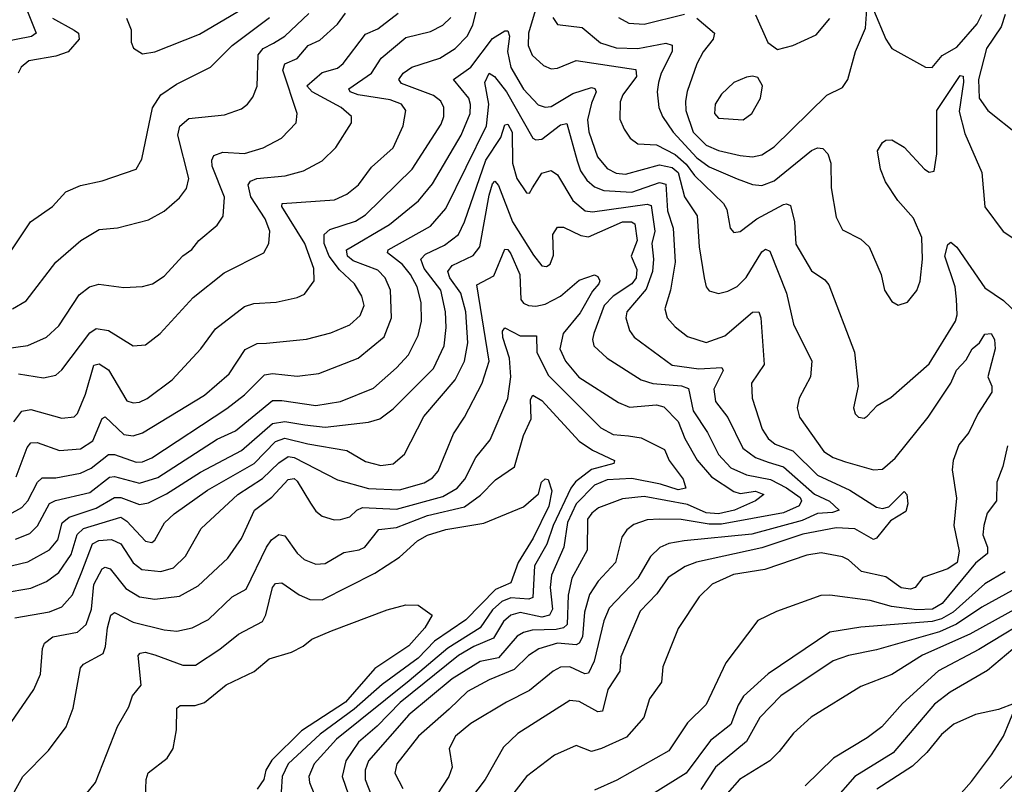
# Model space of a CAD drawing. Extents: x 1443846 to 1577407, y 839182 to 927291.
# Tile 111 of 256: x 1450879 to 1454058, y 887309 to 889778. Entities that reach past the tile are written whole.
import ezdxf

# ---------------------------------------------------------------- set-up
doc = ezdxf.new("R2010")
doc.units = 0

msp = doc.modelspace()

# ---------------------------------------------------------------- linework, layer by layer
at = {"layer": '0CON20XD'}
for points in [[(1452577.5, 889922.5), (1452521.4, 889735), (1452520.8, 889695), (1452533.2, 889663.2), (1452570.4, 889630.4), (1452595, 889619.2), (1452615, 889621.1), (1452675, 889646.3), (1452867.6, 889617.6), (1452870.4, 889595), (1452825.8, 889535), (1452817.1, 889512.9), (1452816.6, 889456.6), (1452830.8, 889425), (1452850, 889395), (1452875, 889376.8), (1452935, 889374.1), (1452995, 889342.3), (1453031.1, 889311.1), (1453057.8, 889275), (1453151.6, 889185), (1453162.4, 889165), (1453172.2, 889105), (1453185, 889090.8), (1453205, 889094.4), (1453258.8, 889135), (1453345, 889181.4), (1453355, 889183.9), (1453367.8, 889177.7), (1453380, 889125), (1453385, 889053.1), (1453435, 888967.5), (1453477.9, 888937.9), (1453491.5, 888921.5), (1453574.6, 888705), (1453585.6, 888595), (1453570.8, 888525), (1453575.8, 888505.8), (1453587.5, 888495), (1453605, 888492), (1453615, 888498), (1453647.6, 888532.4), (1453692, 888558), (1453815, 888667.3), (1453900.5, 888805), (1453905.6, 888825), (1453904, 888876), (1453898.8, 888915), (1453865.6, 889015), (1453875, 889052.5), (1453885, 889060), (1453905, 889043.1), (1453995, 888912.5), (1454055, 888871.8), (1454125, 888804.4)], [(1450867.5, 888302.5), (1450903.1, 888396.9), (1450915, 888412), (1450935, 888412.6), (1451006.9, 888386.9), (1451075, 888392.4), (1451115, 888418.6), (1451145, 888490.6), (1451155, 888496.2), (1451215, 888439.3), (1451245, 888434.3), (1451275, 888443.8), (1451475, 888565.3), (1451555.4, 888635), (1451606.8, 888713.2), (1451645, 888732.1), (1451675, 888733.4), (1451805, 888746.7), (1451883.1, 888766.9), (1451945, 888793.1), (1451977.5, 888822.5), (1451990.6, 888855), (1451983.4, 888885), (1451959.7, 888925), (1451910.7, 888970.7), (1451878.1, 889015), (1451861.9, 889055), (1451862.2, 889085), (1451879.7, 889100.3), (1451962.9, 889127.1), (1451995, 889147.5), (1452145.8, 889295), (1452239.5, 889440.5), (1452248.1, 889465), (1452247.6, 889495), (1452238.2, 889515), (1452215, 889533.5), (1452111.8, 889571.8), (1452103.1, 889585), (1452117.1, 889605), (1452145, 889624.8), (1452235, 889654), (1452284.6, 889685), (1452324.1, 889725.9), (1452341.9, 889761.9), (1452375, 889893.3)], [(1453065, 889783.3), (1453122.3, 889735), (1453117.7, 889715), (1453085, 889674.5), (1453064.7, 889635), (1453033.4, 889546.6), (1453028, 889515), (1453029.8, 889485), (1453053.2, 889415), (1453095, 889373), (1453135, 889355.9), (1453205, 889339.2), (1453245, 889334.8), (1453275, 889342.1), (1453315, 889367.2), (1453485, 889534.4), (1453535, 889558.6), (1453552.9, 889585), (1453577.8, 889675), (1453609.3, 889750.7), (1453615, 889825.8)], [(1450899, 889815), (1450931.9, 889735), (1450916.5, 889723.5), (1450823.6, 889705)], [(1450835, 888716.2), (1450905, 888726.5), (1450965, 888752.5), (1451005, 888789.5), (1451070.6, 888889.4), (1451104.3, 888915.7), (1451133.8, 888923.8), (1451215, 888913.5), (1451275, 888916.9), (1451307.5, 888925), (1451345, 888950), (1451405, 889015.6), (1451434.1, 889035.9), (1451456.7, 889065), (1451516.5, 889115), (1451535.8, 889144.2), (1451540.3, 889205), (1451500.2, 889305), (1451498.6, 889325), (1451505, 889340), (1451535, 889350), (1451605, 889345.7), (1451665, 889364), (1451724.4, 889395), (1451771.1, 889445), (1451774.5, 889475), (1451728.5, 889615), (1451734.6, 889635), (1451775, 889653.1), (1451810.4, 889695), (1451847.8, 889712.2), (1451905, 889763.2), (1451931, 889799)], [(1450855, 888844.6), (1450899.2, 888870.8), (1450995, 888995.6), (1451075.7, 889065), (1451135, 889100.6), (1451194.5, 889105.5), (1451295, 889132.1), (1451345, 889160), (1451395, 889202.7), (1451416.9, 889233.1), (1451424.6, 889265), (1451389.6, 889405), (1451396.2, 889433.8), (1451425, 889458.8), (1451539.4, 889470.6), (1451595, 889490.5), (1451614.7, 889505.3), (1451631.9, 889528.1), (1451645, 889563.3), (1451648.1, 889665), (1451664.7, 889685.3), (1451697.8, 889702.2), (1451735, 889724.3), (1451812.3, 889797.7)], [(1450875, 888634.8), (1450955, 888622.2), (1450995, 888630.4), (1451015, 888647.5), (1451105, 888766.7), (1451125, 888780.9), (1451165, 888774.1), (1451245, 888725.5), (1451285, 888728.2), (1451332.5, 888765), (1451439, 888881), (1451539.1, 888960.9), (1451667.1, 889025), (1451682.7, 889055), (1451685.9, 889095), (1451671, 889135), (1451625, 889206.4), (1451615.9, 889245), (1451623.8, 889256.2), (1451644.2, 889265.8), (1451736, 889274), (1451795, 889289.7), (1451855, 889322.1), (1451899.5, 889365), (1451950, 889445), (1451950.5, 889465), (1451916.8, 889495), (1451822.9, 889545), (1451805.9, 889565), (1451855, 889608), (1451905, 889621.4), (1451923, 889637), (1451995, 889731.2), (1452035, 889749), (1452100.4, 889799.6)], [(1451315, 889674.7), (1451459.2, 889730.8), (1451603.9, 889816.1)], [(1452812.1, 889785), (1452845, 889766.9), (1452895, 889763.9), (1453025, 889795.6)], [(1453255, 889794.2), (1453294.6, 889704.6), (1453325, 889682), (1453375, 889694.4), (1453450.5, 889729.5), (1453495, 889781.9)], [(1453635, 889810), (1453675, 889715.5), (1453695, 889684.5), (1453803.3, 889625), (1453825, 889624.2), (1453857.2, 889662.8), (1453905, 889689.7), (1453970.4, 889765), (1453984.8, 889795)], [(1454060.8, 889795), (1454048.1, 889755), (1454000.6, 889685), (1453974.1, 889585), (1453976.8, 889525), (1454005, 889484.6), (1454105, 889405.6)], [(1450853.1, 889035), (1450913.3, 889125), (1450984.4, 889175), (1451027.4, 889222.6), (1451075, 889242.5), (1451145, 889257.7), (1451254.6, 889295.4), (1451272.7, 889327.3), (1451307, 889493), (1451334.6, 889535), (1451385, 889569.6), (1451495, 889624.6), (1451564.6, 889695), (1451685, 889785.2)], [(1450860.2, 888479.8), (1450885.6, 888514.4), (1450915, 888519.3), (1451015, 888491.8), (1451054.7, 888495.3), (1451065, 888507.1), (1451090.8, 888569.2), (1451117.5, 888662.5), (1451135, 888667.3), (1451165, 888648), (1451225, 888548), (1451245, 888540.6), (1451265, 888542.9), (1451290.5, 888555), (1451370.5, 888615), (1451463.1, 888715), (1451510.5, 888779.5), (1451605, 888851.8), (1451635, 888861.8), (1451706.4, 888866.4), (1451775, 888880.8), (1451798.6, 888891.4), (1451828.9, 888935), (1451828.4, 888975), (1451799.8, 889055), (1451725.4, 889175), (1451725.8, 889185), (1451895, 889196.8), (1451935, 889214.7), (1451972.5, 889245), (1452015, 889301.5), (1452085, 889364.6), (1452117.2, 889435), (1452125.3, 889485), (1452111.5, 889505), (1452075, 889518.8), (1451971.1, 889535), (1451945.5, 889545), (1451940.9, 889555), (1452014.2, 889605), (1452045.9, 889654.1), (1452125, 889720), (1452205, 889739.5), (1452245, 889760), (1452271.2, 889785)], [(1450985, 889782.7), (1451055, 889744.6), (1451068.5, 889735), (1451070.8, 889715), (1451035.6, 889674.4), (1450995, 889660.3), (1450908, 889645), (1450883.5, 889625), (1450873.8, 889605)], [(1451223.1, 889783.1), (1451238.8, 889745), (1451238.6, 889705), (1451245.7, 889685.7), (1451275, 889668.1), (1451315, 889674.7)], [(1452600.4, 889785), (1452615, 889762.2), (1452695, 889752.8), (1452753.8, 889703.8), (1452805, 889687.5), (1452875, 889684.6), (1452965, 889701.8), (1452985.8, 889695.8), (1452985.2, 889675), (1452949.8, 889605), (1452941.1, 889575), (1452937.2, 889545), (1452942.5, 889495), (1452954.7, 889465), (1452988.3, 889415), (1453065, 889331.8), (1453105, 889302.9), (1453195, 889263.9), (1453245, 889246.2), (1453275, 889243.2), (1453315, 889257.4), (1453435, 889355.3), (1453455, 889363.8), (1453472.3, 889362.3), (1453488.5, 889345), (1453497.7, 889315), (1453499.2, 889235), (1453515, 889140), (1453535, 889100), (1453595, 889069.5), (1453621.5, 889045), (1453660, 888955), (1453670.9, 888905), (1453695, 888868), (1453715, 888856.2), (1453745, 888866), (1453775, 888904), (1453786, 888934), (1453793.4, 889005), (1453791.6, 889075), (1453765, 889136.9), (1453714.3, 889194.3), (1453674.1, 889255), (1453657.7, 889295), (1453648.6, 889355), (1453665, 889381.2), (1453675, 889388.8), (1453695, 889390), (1453735, 889366), (1453800, 889295), (1453815, 889285.8), (1453831.4, 889288.6), (1453840, 889345), (1453840.1, 889485), (1453915, 889597.9), (1453925, 889596), (1453926, 889576), (1453911.6, 889481.6), (1453930.2, 889410.2), (1453985.2, 889285), (1453995, 889174), (1454054.7, 889094.7), (1454095, 889066.9)], [(1450845, 888180.2), (1450885, 888202.7), (1450905.2, 888225), (1450935.8, 888285), (1450950.7, 888299.3), (1450995, 888298.5), (1451075, 888314), (1451109.4, 888330.6), (1451165, 888374.4), (1451185, 888374.1), (1451255, 888349.8), (1451275, 888351), (1451305, 888363.2), (1451547, 888523), (1451605, 888566.7), (1451668.8, 888631.2), (1451695, 888635.7), (1451775, 888627.1), (1451845, 888635.2), (1451971.5, 888685), (1452055.5, 888754.5), (1452079.5, 888815), (1452075.7, 888905), (1452058.6, 888945), (1452035, 888969.3), (1451955, 888999.3), (1451937.5, 889015), (1451933.7, 889035), (1452073, 889117), (1452166.4, 889193.6), (1452211.8, 889248.2), (1452304, 889405), (1452332.8, 889475), (1452334.4, 889504.4), (1452328.4, 889525), (1452279.6, 889585), (1452335, 889624.3), (1452405, 889717.5), (1452445, 889742.4), (1452455, 889741.8), (1452460.2, 889725), (1452453.4, 889675), (1452465, 889623.8), (1452505, 889553.8), (1452553, 889503), (1452575, 889495.7), (1452595, 889497.6), (1452665, 889539.4), (1452725, 889558.6), (1452735.7, 889555.7), (1452740, 889545), (1452725, 889508.2)], [(1450865, 888100.4), (1450911.4, 888118.6), (1450936.5, 888143.5), (1450975, 888215.7), (1450994.6, 888225.4), (1451105, 888251.6), (1451168.7, 888301.3), (1451185, 888303.4), (1451265, 888281.2), (1451325, 888300.2), (1451515.9, 888424.1), (1451575, 888451.1), (1451695, 888548.2), (1451725, 888548.9), (1451835, 888532.1), (1451915, 888545.8), (1452021.5, 888588.5), (1452095, 888654.1), (1452134.5, 888695.5), (1452165, 888758.6), (1452176.1, 888805), (1452175.2, 888865), (1452161.6, 888915), (1452140.3, 888955), (1452115, 888987.9), (1452066.2, 889025), (1452067.9, 889035), (1452205, 889111.9), (1452255, 889168.8), (1452386.4, 889435), (1452393.5, 889505), (1452380.5, 889575), (1452395, 889605.4), (1452412.2, 889595), (1452450.7, 889545), (1452535.2, 889395.2), (1452545, 889389.6), (1452565, 889392.5), (1452625, 889438.9), (1452645, 889443.3), (1452678.2, 889321.8), (1452689.6, 889289.6), (1452709.7, 889259.7), (1452735, 889238.7), (1452765, 889226.5), (1452855, 889221), (1452945, 889251.9), (1452965, 889247.3), (1452970.8, 889160.8), (1452988.4, 889105), (1452995.6, 888995), (1452980.2, 888905), (1452962, 888845), (1452969.6, 888815), (1452995, 888786.2), (1453035, 888755.4), (1453095, 888736), (1453155, 888756.8), (1453245, 888834), (1453265, 888834.4), (1453271.8, 888815), (1453282.9, 888665), (1453241.5, 888605), (1453243.8, 888556.2), (1453276.5, 888456.5), (1453295, 888426), (1453318, 888408), (1453375, 888386.4), (1453455, 888307), (1453559, 888259), (1453645, 888204.4), (1453665, 888199.4), (1453685.2, 888204.8), (1453735, 888254.3), (1453743.1, 888245), (1453746.9, 888215), (1453740.3, 888189.7), (1453690.5, 888159.5), (1453645, 888104.6), (1453635, 888100), (1453575, 888134.3), (1453515, 888137), (1453407, 888117), (1453275, 888073.2), (1453063.5, 888026.5), (1453026.9, 888013.1), (1452972.4, 887977.6), (1452936.1, 887923.9), (1452881.7, 887868.3), (1452819.5, 887720.5), (1452816.4, 887675), (1452777.6, 887615), (1452760.8, 887545), (1452745, 887543.1), (1452685, 887577.1), (1452655, 887579.7), (1452487.1, 887472.9), (1452440.9, 887429.1), (1452381.9, 887325), (1452259.6, 887165)], [(1453215, 889454.5), (1453243.1, 889475), (1453270.8, 889525), (1453277.5, 889565), (1453261.7, 889591.7), (1453245, 889596), (1453225, 889592), (1453185, 889575.6), (1453145, 889538.1), (1453124.7, 889505), (1453122.5, 889475), (1453135, 889460.5), (1453215, 889454.5)], [(1452725, 889508.2), (1452711.8, 889455), (1452716.3, 889416.3), (1452744.8, 889335), (1452775, 889298.1), (1452805, 889282.2), (1452835, 889278.8), (1452945, 889309.7), (1452985, 889301.1), (1453004.6, 889284.6), (1453025.7, 889205.7), (1453065.7, 889145), (1453073, 889045), (1453088.9, 888945), (1453095.4, 888915.4), (1453105, 888902.9), (1453135, 888894.5), (1453165, 888901.1), (1453195, 888916.6), (1453224.5, 888945.5), (1453275, 889028), (1453287.2, 889037.2), (1453300.6, 889030.6), (1453354.8, 888895), (1453376.8, 888795), (1453436, 888675), (1453432.5, 888625), (1453395, 888556), (1453389.1, 888525), (1453396.4, 888495), (1453475, 888383.4), (1453505, 888364.8), (1453545, 888350.2), (1453635, 888324.6), (1453665, 888327.1), (1453705, 888362.3), (1453811.5, 888495), (1453885.5, 888604.5), (1453903.8, 888646.2), (1453935, 888680), (1453954.3, 888715.7), (1453977.3, 888735), (1453995, 888762.9), (1454015, 888764.5), (1454025.8, 888745), (1454028.7, 888715), (1454004.5, 888625), (1454017.1, 888595), (1454017.8, 888575), (1453972.6, 888505), (1453943.4, 888445), (1453910.8, 888405), (1453892.8, 888355), (1453890, 888325), (1453903.7, 888233.7), (1453894.7, 888145), (1453912.5, 888062.5), (1453905.2, 888025), (1453875, 888004.8), (1453795, 887977.1), (1453770, 887945), (1453755, 887939.7), (1453725, 887944.2), (1453675, 887978.9), (1453596.9, 887996.9), (1453555, 888033.9), (1453535, 888044.1), (1453467, 888057), (1453420.6, 888049.4), (1453285, 888002.4), (1453183.7, 887986.3), (1453115, 887956), (1453072.7, 887915), (1453005, 887812.5), (1452955, 887688.8), (1452950.8, 887639.2), (1452912.7, 887585), (1452893.6, 887525), (1452838, 887462), (1452757.3, 887425), (1452725, 887415.3), (1452675, 887434.5), (1452605, 887403.6), (1452515.4, 887335), (1452415.4, 887205)], [(1451799.5, 888469.5), (1451865, 888462.9), (1452005, 888478.8), (1452041, 888489), (1452085, 888521.2), (1452215, 888652), (1452249.1, 888725), (1452255.5, 888784.5), (1452253, 888835), (1452238.6, 888905), (1452184.1, 888975), (1452174, 889005), (1452188.6, 889021.4), (1452250, 889050), (1452295.2, 889085), (1452315.1, 889124.9), (1452383.6, 889325), (1452431.8, 889398.2), (1452445, 889438.9), (1452455, 889440.8), (1452469.1, 889415), (1452469.4, 889315), (1452483.9, 889265), (1452515, 889219.2), (1452525, 889218), (1452534.4, 889235), (1452565, 889282.9), (1452595, 889290.9), (1452615, 889276.7), (1452665, 889194.2), (1452705, 889161), (1452727.8, 889157.7), (1452905, 889182), (1452917.6, 889177.6), (1452929.3, 889095), (1452919.4, 889055), (1452925.1, 889005), (1452922.1, 888965), (1452901.5, 888908.5), (1452838.9, 888835), (1452835.8, 888815), (1452847.1, 888775), (1452863.1, 888753.1), (1452985, 888662.6), (1453071.3, 888651.3), (1453146.2, 888655), (1453150.4, 888645), (1453120, 888585), (1453125.8, 888545), (1453165, 888493.8), (1453213.7, 888395), (1453254.7, 888365), (1453295, 888349), (1453344.7, 888334.7), (1453445, 888246.5), (1453493.7, 888223.7), (1453524.5, 888195), (1453503.5, 888186.5), (1453455, 888183.8), (1453405, 888160.9), (1453242.9, 888117.1), (1453024.2, 888095.8), (1452975, 888086.7), (1452945.6, 888074.4), (1452915.5, 888044.5), (1452874.9, 887975.1), (1452781.5, 887878.5), (1452765, 887837.1), (1452733.1, 887706.9), (1452715, 887667.7), (1452703.8, 887666.2), (1452655, 887688.7), (1452625, 887688.1), (1452600.8, 887675), (1452525, 887611.9), (1452450.9, 887575), (1452335, 887505.9), (1452285.4, 887465), (1452265.4, 887425), (1452274.5, 887365), (1452263.9, 887335), (1452225.8, 887275)], [(1450825, 887927.5), (1450915, 887943), (1450965.5, 887964.5), (1451005, 887993.2), (1451045, 888051.6), (1451064.3, 888115.7), (1451084.5, 888135.5), (1451205, 888171.5), (1451225, 888159.4), (1451284.8, 888094.8), (1451305, 888090.4), (1451315, 888098.1), (1451346.3, 888153.7), (1451376.9, 888183.1), (1451485, 888259.4), (1451635.3, 888344.7), (1451705, 888416.5), (1451735, 888426.6), (1451808.9, 888408.9), (1451935, 888386.7), (1451995, 888351.9), (1452045, 888338.4), (1452085, 888344.1), (1452120.9, 888375), (1452183.4, 888496.6), (1452284.3, 888615.7), (1452315.2, 888675), (1452325.2, 888734.8), (1452318.7, 888835), (1452302.8, 888895), (1452267.4, 888945), (1452261.3, 888965), (1452275.5, 888984.5), (1452342.9, 889017.1), (1452364.8, 889045), (1452395, 889211.4), (1452405, 889248.6), (1452413, 889257), (1452425, 889242.2), (1452470.2, 889125), (1452537.9, 889017.9), (1452565, 888983.2), (1452579.2, 888980.8), (1452591.5, 888988.5), (1452602, 889018), (1452600, 889085), (1452615, 889108.5), (1452635, 889107.7), (1452691, 889081), (1452715, 889077.4), (1452825, 889125.1), (1452854, 889125), (1452865, 889118.4), (1452872.9, 889065), (1452853.2, 889015), (1452871.7, 888971.7), (1452868.8, 888945), (1452855, 888925.7), (1452794.8, 888885), (1452766.3, 888855), (1452732.4, 888765), (1452728.5, 888745), (1452732.7, 888725), (1452775.2, 888685.2), (1452885.6, 888615), (1452923.3, 888603.3), (1453015.4, 888595.4), (1453037.7, 888587.7), (1453053.2, 888515), (1453100, 888445), (1453135, 888374.7), (1453175, 888331.1), (1453225, 888309), (1453303.2, 888293.2), (1453355, 888266.9), (1453398.8, 888235), (1453403.3, 888225), (1453395, 888208), (1453345, 888185.6), (1453145, 888149.2), (1453105, 888149.7), (1453015, 888164.5), (1452945, 888165.8), (1452905, 888163.2), (1452861.4, 888148.6), (1452839.1, 888130.9), (1452822.8, 888107.2), (1452802.4, 888025), (1452746.7, 887965), (1452718.3, 887921.7), (1452701.9, 887865), (1452695.9, 887785), (1452685, 887765.3), (1452675, 887760.2), (1452615, 887764.8), (1452555, 887747.3), (1452521.8, 887725), (1452475, 887680), (1452395, 887646.7), (1452325, 887609), (1452265, 887551.9), (1452165.9, 887465), (1452096.9, 887375), (1452090.4, 887345), (1452115.7, 887295.7)], [(1450863, 887847), (1450975, 887865.7), (1451015, 887882.2), (1451048.7, 887921.3), (1451079.4, 887995), (1451113.7, 888086.3), (1451133.6, 888096.4), (1451175, 888099.4), (1451205, 888085.3), (1451245, 888024.1), (1451273.3, 888003.3), (1451334, 887996), (1451375, 888007.9), (1451414.4, 888045.6), (1451464.6, 888135), (1451583.3, 888245), (1451663, 888297), (1451715, 888347.8), (1451745, 888367.3), (1451765, 888364.3), (1451905, 888292.2), (1452005, 888264.4), (1452105, 888260.5), (1452185, 888283.1), (1452211, 888299), (1452229.7, 888320.3), (1452279, 888441), (1452315.3, 888495), (1452372.4, 888605), (1452394, 888675), (1452355, 888922), (1452409.1, 888950.9), (1452445, 889036.8), (1452455, 889036.6), (1452465, 889021.8), (1452493.6, 888955), (1452496.5, 888875), (1452505, 888862.3), (1452522, 888855), (1452545, 888852.6), (1452575, 888859.1), (1452625, 888885.2), (1452685, 888936.9), (1452735, 888954.2), (1452745, 888949.2), (1452751.5, 888935), (1452748.5, 888925), (1452728.6, 888901.4), (1452688.7, 888831.3), (1452633.7, 888765), (1452622.3, 888715), (1452641.4, 888675), (1452684.4, 888624.4), (1452811.8, 888541.8), (1452847.5, 888527.5), (1452935, 888534.3), (1452958.4, 888528.4), (1453005, 888480.8), (1453026.2, 888426.2), (1453065.9, 888355.9), (1453112.5, 888302.5), (1453184.3, 888254.3), (1453205, 888248.7), (1453255, 888255.4), (1453281.1, 888245), (1453254.5, 888225), (1453186.8, 888195), (1453135, 888182.5), (1453095, 888186), (1453035, 888212.3), (1452895, 888239), (1452825, 888231.1), (1452747.8, 888202.2), (1452725.9, 888185), (1452712.4, 888165), (1452711.4, 888065), (1452661.2, 887975), (1452649.8, 887920.2), (1452645.9, 887825), (1452634.9, 887815.1), (1452611, 887809), (1452533.5, 887806.5), (1452505, 887800), (1452485, 887787.8), (1452425, 887717.6), (1452365, 887706.4), (1452275, 887650), (1452135, 887534), (1452004.5, 887385), (1451994.1, 887355), (1451993.7, 887325), (1452013.5, 887275)], [(1450851, 887509), (1450924.2, 887615.8), (1450945.3, 887665), (1450951.9, 887748.1), (1450958.5, 887765), (1450986, 887785), (1451065, 887800.7), (1451093.3, 887825), (1451110.6, 887875), (1451117.8, 887955), (1451145, 888004.7), (1451155, 888010), (1451171.2, 888005), (1451221.5, 887941.5), (1451265, 887914.8), (1451315, 887907.6), (1451395, 887917.1), (1451455, 887949.7), (1451550.6, 888039.4), (1451595, 888102.5), (1451636.6, 888195), (1451693.2, 888236.8), (1451745, 888293.9), (1451765, 888297), (1451775, 888288.4), (1451817.4, 888217.4), (1451835, 888190.9), (1451855, 888175.4), (1451893.6, 888163.6), (1451915, 888164.1), (1451945, 888172.7), (1451967.2, 888195), (1451985, 888203.1), (1452095, 888197.9), (1452245, 888238.5), (1452291.2, 888265), (1452315.7, 888295), (1452351.8, 888365), (1452398.1, 888421.9), (1452454.7, 888555), (1452464.5, 888625), (1452460.6, 888685), (1452438.3, 888751.7), (1452437.9, 888772.1), (1452445, 888782.9), (1452495, 888757.1), (1452547.7, 888757.7), (1452548.5, 888705), (1452585, 888630), (1452755, 888460.7), (1452795, 888438.3), (1452844.5, 888434.5), (1452885, 888427.6), (1452960.3, 888390.3), (1452975.8, 888355), (1453021.4, 888295), (1453029.1, 888265), (1453005, 888260), (1452948.1, 888278.1), (1452855, 888296.2), (1452775, 888291.9), (1452735, 888274.8), (1452675.9, 888215), (1452647.7, 888155), (1452635.5, 888075), (1452595.7, 887984.3), (1452592, 887945), (1452598.7, 887875), (1452589.4, 887855), (1452565, 887848.7), (1452495, 887863.8), (1452464.2, 887855.8), (1452440.7, 887835), (1452408.6, 887781.4), (1452345, 887754.3), (1452295, 887724.9), (1452106.8, 887573.2), (1452033.1, 887496.9), (1451972.9, 887445), (1451931.9, 887385), (1451920.2, 887335), (1451940.7, 887275)], [(1450834, 887236), (1450888.2, 887335), (1450971.5, 887418.5), (1451029.1, 887495), (1451051.2, 887555), (1451074.6, 887685), (1451085, 887697.3), (1451148.1, 887731.9), (1451156, 887754), (1451161.6, 887815), (1451172.5, 887855), (1451185, 887863.9), (1451245, 887832.4), (1451345, 887807.6), (1451386.2, 887803.8), (1451435, 887814.7), (1451488.7, 887841.3), (1451564.6, 887915), (1451610.1, 887939.9), (1451675.3, 888075), (1451691.7, 888098.3), (1451715, 888116.2), (1451735, 888112.1), (1451775, 888055.5), (1451796.9, 888035), (1451835, 888020), (1451865, 888022.5), (1451925, 888058.2), (1451975, 888066.3), (1451992.7, 888075), (1452038.4, 888131.6), (1452095, 888138.3), (1452195, 888177.4), (1452314.9, 888205.1), (1452366.7, 888243.3), (1452415, 888292.4), (1452475.8, 888334.2), (1452505.8, 888435), (1452530.5, 888489.5), (1452527.8, 888552.2), (1452535, 888565.3), (1452565, 888548.8), (1452685, 888417.3), (1452728.5, 888388.5), (1452799.2, 888355), (1452797.1, 888345), (1452725, 888325.7), (1452673.7, 888286.3), (1452657.9, 888265), (1452601.4, 888145), (1452580.4, 888085), (1452540.9, 888015), (1452535, 887912), (1452523.1, 887906.9), (1452465, 887911.1), (1452435, 887899.3), (1452405, 887872.9), (1452365.2, 887815), (1452261.2, 887748.8), (1452136.5, 887643.5), (1451901.7, 887455), (1451829.4, 887375), (1451812.4, 887335), (1451814.1, 887315), (1451830, 887275)], [(1450805, 888004.3), (1450905, 888027.8), (1450975, 888066.7), (1451001.4, 888098.6), (1451016.2, 888153.8), (1451037.9, 888172.1), (1451125, 888201), (1451185, 888235.9), (1451205, 888235.2), (1451265, 888212.3), (1451295, 888217.9), (1451352.7, 888247.3), (1451462.7, 888317.3), (1451595, 888387), (1451695, 888474.2), (1451735, 888480.3), (1451799.5, 888469.5)], [(1454067.9, 888402.1), (1454053.3, 888335), (1454033.8, 888285), (1454032.7, 888225), (1454002.9, 888185), (1453991.9, 888145), (1453988.9, 888115), (1454003.9, 888075), (1454003.8, 888055), (1453965, 888023.8), (1453857.4, 887892.6), (1453825.5, 887875), (1453775, 887873.2), (1453693.5, 887883.5), (1453625, 887902.5), (1453495, 887919.7), (1453465, 887918.7), (1453322.3, 887867.7), (1453262, 887838), (1453158.7, 887701.3), (1453095, 887566.9), (1453035, 887507.5), (1452975, 887417.9), (1452807, 887323), (1452735, 887290)], [(1451090.6, 887275), (1451123.1, 887315), (1451194.2, 887495.8), (1451230.9, 887559.1), (1451243.1, 887595), (1451270.5, 887629.5), (1451261.1, 887725), (1451267.1, 887732.9), (1451283.8, 887736.2), (1451315, 887727), (1451405, 887694.2), (1451446, 887694), (1451525, 887745.3), (1451585, 887794.6), (1451662.5, 887835), (1451673.6, 887856.4), (1451694.8, 887945), (1451705, 887957.6), (1451725, 887959.4), (1451780.9, 887920.9), (1451815, 887905.8), (1451855, 887904.8), (1452025, 887990.7), (1452105, 888042.5), (1452163.2, 888095), (1452195, 888113.4), (1452255, 888132.4), (1452377.2, 888152.8), (1452505, 888205.6), (1452553.3, 888246.7), (1452563.3, 888285), (1452575, 888295.6), (1452585, 888293.3), (1452597.1, 888257.1), (1452587.4, 888207.4), (1452536.4, 888103.6), (1452488.3, 888025), (1452465, 887960.3), (1452415, 887938.8), (1452319.7, 887840.3), (1452218.5, 887771.5), (1452165, 887716.4), (1452048.8, 887631.2), (1451958.2, 887551.8), (1451849.2, 887470.8), (1451745.8, 887375), (1451725.8, 887335), (1451723.3, 887285)], [(1454215, 888007.6), (1453985, 887881.2), (1453904, 887826), (1453848.3, 887801.7), (1453645, 887744), (1453555, 887725.6), (1453505, 887708), (1453336, 887595), (1453268.9, 887525), (1453225, 887447.5), (1453124.8, 887365), (1453077.8, 887292.2)], [(1454061.1, 887995), (1453995, 887957), (1453893, 887865), (1453855, 887843.1), (1453825, 887835.3), (1453595, 887817), (1453495, 887800.8), (1453295, 887666.3), (1453216.1, 887593.9), (1453198.1, 887565), (1453175, 887502.2), (1453108.7, 887451.3), (1453030.8, 887345), (1452922, 887278)], [(1454242.6, 887957.4), (1453946.2, 887793.8), (1453794.1, 887725.9), (1453695, 887663.4), (1453594.7, 887625.3), (1453434, 887526), (1453376.7, 887475), (1453330.4, 887415), (1453301.1, 887385), (1453203.1, 887325), (1453123.5, 887235)], [(1454045, 887295.4), (1454171.7, 887428.3), (1454205.3, 887455), (1454236.1, 887495), (1454385, 887635.4), (1454427.6, 887685), (1454495, 887798.2), (1454519.8, 887865), (1454548.2, 887905), (1454551.5, 887925), (1454546, 887956), (1454515, 887960), (1454435, 887943.1), (1454340.2, 887869.8), (1454294.3, 887845.7), (1454193.3, 887806.7), (1454085, 887745.2), (1454003.7, 887676.3), (1453883.2, 887606.8), (1453832.2, 887567.8), (1453699.5, 887410.5), (1453575.7, 887334.3), (1453505, 887255.3)], [(1451284.6, 887265), (1451286.8, 887325), (1451293.8, 887346.2), (1451355, 887393.5), (1451373.8, 887425), (1451384.7, 887485), (1451385.8, 887555), (1451396.6, 887563.4), (1451445, 887563.6), (1451475, 887573.5), (1451545, 887630.4), (1451635.9, 887674.1), (1451684.3, 887715), (1451755.9, 887735.9), (1451794, 887755), (1451822.3, 887777.7), (1451885, 887804.5), (1452065, 887873.1), (1452125, 887889.2), (1452165, 887887.5), (1452210, 887855), (1452187.1, 887815), (1452135, 887756.1), (1452025, 887683.5), (1451930.1, 887575), (1451788.3, 887481.7), (1451693.1, 887386.9), (1451673.7, 887355), (1451666.4, 887325), (1451645.8, 887294.2)], [(1454175, 887865.5), (1453975.1, 887744.9), (1453845, 887675.2), (1453729.2, 887570.8), (1453662.1, 887495), (1453615, 887459.1), (1453506.5, 887393.5), (1453415, 887304.6)], [(1453868.7, 887225), (1453951.5, 887318.5), (1454016.7, 887405), (1454055.5, 887465), (1454096.7, 887563.3), (1454145, 887579.2), (1454176.9, 887605), (1454205, 887626.9), (1454226.9, 887655), (1454237.5, 887695), (1454205, 887692.5), (1454155, 887667.5), (1454115, 887632.5), (1454090, 887570), (1454039.1, 887550.9), (1453965, 887534.5), (1453895, 887503.1), (1453855, 887470), (1453808.1, 887411.9), (1453761.9, 887368.1), (1453646.6, 887293.4)]]:
    msp.add_lwpolyline(points, dxfattribs=at)

doc.saveas('drawing.dxf')
